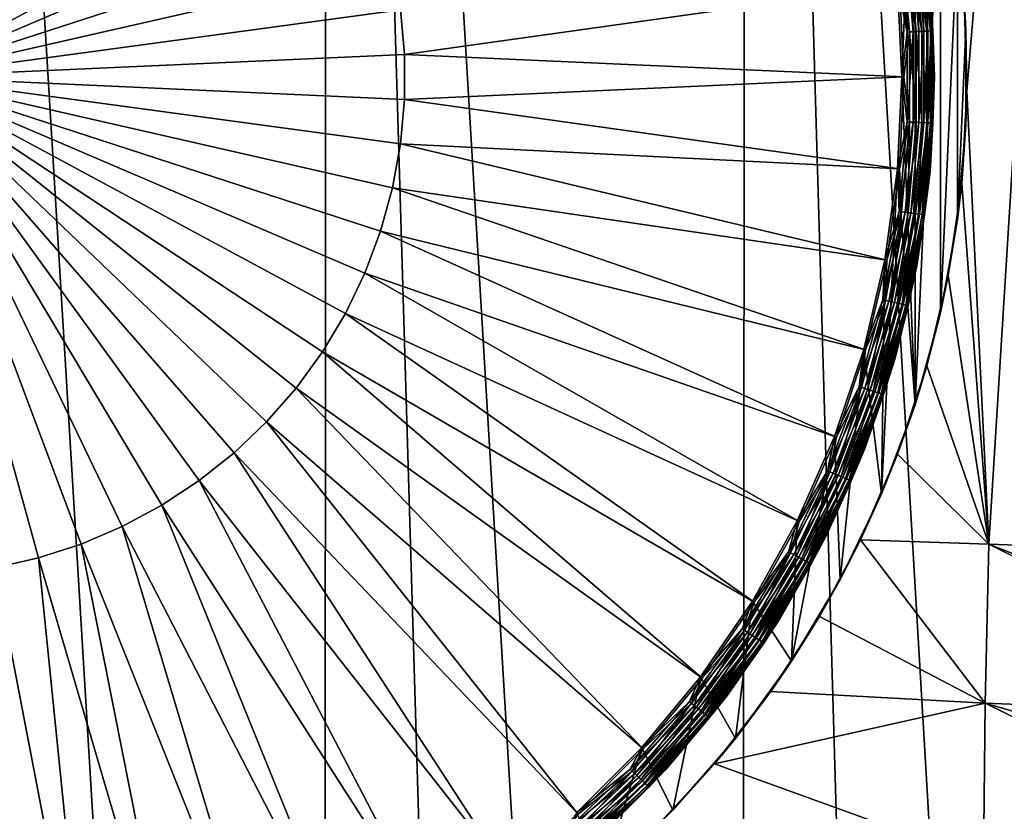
# Model space of a CAD drawing. Header units: metres. Extents: x -105 to 105, y -72 to 59.
# Tile 195 of 256: x 0.35 to 3.36, y -58.1 to -55.67. Entities that reach past the tile are written whole.
import ezdxf

# ---------------------------------------------------------------- set-up
doc = ezdxf.new("R2010")
doc.units = ezdxf.units.M
doc.layers.add('solid_509431_AD150_SW0001', color=7, linetype='CONTINUOUS')

msp = doc.modelspace()

# ---------------------------------------------------------------- linework, layer by layer
at = {"layer": 'solid_509431_AD150_SW0001'}
for points in [[(-0.000685, -69.797455, 16.56283), (0.639199, -69.797241, 16.553877), (0, -48.652618, 16.747358)], [(1.278584, -69.7966, 16.526979), (1.289472, -48.652618, 16.71118), (0, -48.652618, 16.747358)], [(0.639199, -69.797241, 16.553877), (1.278584, -69.7966, 16.526979), (0, -48.652618, 16.747358)], [(1.278584, -69.7966, 16.526979), (1.916963, -69.79554, 16.482164), (1.289472, -48.652618, 16.71118)], [(2.553832, -69.794052, 16.419462), (2.574887, -48.652618, 16.602757), (1.289472, -48.652618, 16.71118)], [(1.916963, -69.79554, 16.482164), (2.553832, -69.794052, 16.419462), (1.289472, -48.652618, 16.71118)], [(2.553832, -69.794052, 16.419462), (3.188689, -69.792152, 16.338926), (2.574887, -48.652618, 16.602757)], [(3.821037, -69.789841, 16.24062), (3.852201, -48.652618, 16.42243), (2.574887, -48.652618, 16.602757)], [(3.188689, -69.792152, 16.338926), (3.821037, -69.789841, 16.24062), (2.574887, -48.652618, 16.602757)], [(3.249722, -55.892483, -28.952772), (3.240964, -55.607822, -28.956532), (3.852201, -48.652618, -28.92243)], [(3.316355, -57.281181, -28.930885), (3.249722, -55.892483, -28.952772), (3.852201, -48.652618, -28.92243)], [(3.662088, -57.293884, -28.877523), (3.316355, -57.281181, -28.930885), (3.852201, -48.652618, -28.92243)], [(0.406718, -54.376293, -29.161013), (0, -55.849998, -29.184549), (0.272978, -54.345768, -29.161013)], [(0.537182, -54.418682, -29.161013), (0, -55.849998, -29.184549), (0.406718, -54.376293, -29.161013)], [(0.663322, -54.472599, -29.161013), (0, -55.849998, -29.184549), (0.537182, -54.418682, -29.161013)], [(0.784121, -54.537601, -29.161013), (0, -55.849998, -29.184549), (0.663322, -54.472599, -29.161013)], [(0.898607, -54.613174, -29.161013), (0, -55.849998, -29.184549), (0.784121, -54.537601, -29.161013)], [(1.005858, -54.698704, -29.161013), (0, -55.849998, -29.184549), (0.898607, -54.613174, -29.161013)], [(1.10501, -54.793503, -29.161013), (0, -55.849998, -29.184549), (1.005858, -54.698704, -29.161013)], [(1.195265, -54.896809, -29.161013), (0, -55.849998, -29.184549), (1.10501, -54.793503, -29.161013)], [(3.05, -55.849998, -28.484549), (3.036988, -55.568581, -28.484549), (3.09094, -54.845711, -28.484549)], [(3.05, -55.849998, -28.484549), (3.09094, -54.845711, -28.484549), (3.09094, -56.85429, -28.484549)], [(3.09094, -54.845711, -28.484549), (3.168516, -55.126812, -28.484549), (3.09094, -56.85429, -28.484549)], [(1.275897, -55.00779, -29.161013), (0, -55.849998, -29.184549), (1.195265, -54.896809, -29.161013)], [(1.346256, -55.125549, -29.161013), (0, -55.849998, -29.184549), (1.275897, -55.00779, -29.161013)], [(1.405775, -55.249142, -29.161013), (0, -55.849998, -29.184549), (1.346256, -55.125549, -29.161013)], [(3.168516, -55.126812, -28.484549), (3.168516, -56.573185, -28.484549), (3.09094, -56.85429, -28.484549)], [(3.168516, -55.126812, -28.484549), (3.220586, -55.413738, -28.484549), (3.168516, -56.573185, -28.484549)], [(1.453977, -55.377575, -29.161013), (0, -55.849998, -29.184549), (1.405775, -55.249142, -29.161013)], [(1.490471, -55.509811, -29.161013), (0, -55.849998, -29.184549), (1.453977, -55.377575, -29.161013)], [(3.220586, -55.413738, -28.484549), (3.220586, -56.286263, -28.484549), (3.168516, -56.573185, -28.484549)], [(3.220586, -55.413738, -28.484549), (3.240964, -55.607822, -28.956532), (3.246728, -55.704231, -28.484549)], [(3.220586, -55.413738, -28.484549), (3.246728, -55.704231, -28.484549), (3.220586, -56.286263, -28.484549)], [(3.066418, -55.712288, -28.486469), (3.041729, -55.437969, -28.486469), (3.036988, -55.568581, -28.484549)], [(3.060337, -55.435448, -28.492168), (3.041729, -55.437969, -28.486469), (3.066418, -55.712288, -28.486469)], [(3.074162, -55.711941, -29.086826), (3.043117, -55.568012, -29.090424), (3.049411, -55.436928, -29.086826)], [(3.049411, -55.436928, -29.086826), (3.069201, -55.43425, -29.078756), (3.094113, -55.711044, -29.078756)], [(3.074162, -55.711941, -29.086826), (3.049411, -55.436928, -29.086826), (3.094113, -55.711044, -29.078756)], [(3.077483, -55.433128, -28.501423), (3.060337, -55.435448, -28.492168), (3.085177, -55.711445, -28.492168)], [(3.085177, -55.711445, -28.492168), (3.060337, -55.435448, -28.492168), (3.066418, -55.712288, -28.486469)], [(3.069201, -55.43425, -29.078756), (3.08682, -55.431862, -29.066597), (3.111875, -55.710247, -29.066597)], [(3.094113, -55.711044, -29.078756), (3.069201, -55.43425, -29.078756), (3.111875, -55.710247, -29.066597)], [(3.092509, -55.431091, -28.51388), (3.077483, -55.433128, -28.501423), (3.102463, -55.710667, -28.501423)], [(3.102463, -55.710667, -28.501423), (3.077483, -55.433128, -28.501423), (3.085177, -55.711445, -28.492168)], [(3.08682, -55.431862, -29.066597), (3.10145, -55.429878, -29.050913), (3.126624, -55.709583, -29.050913)], [(3.111875, -55.710247, -29.066597), (3.08682, -55.431862, -29.066597), (3.126624, -55.709583, -29.050913)], [(3.104835, -55.42942, -28.529057), (3.092509, -55.431091, -28.51388), (3.11761, -55.709988, -28.51388)], [(3.11761, -55.709988, -28.51388), (3.092509, -55.431091, -28.51388), (3.102463, -55.710667, -28.501423)], [(3.10145, -55.429878, -29.050913), (3.112412, -55.428394, -29.032429), (3.137675, -55.709087, -29.032429)], [(3.126624, -55.709583, -29.050913), (3.10145, -55.429878, -29.050913), (3.137675, -55.709087, -29.032429)], [(3.113986, -55.428181, -28.546371), (3.104835, -55.42942, -28.529057), (3.130036, -55.709431, -28.529057)], [(3.130036, -55.709431, -28.529057), (3.104835, -55.42942, -28.529057), (3.11761, -55.709988, -28.51388)], [(3.112412, -55.428394, -29.032429), (3.119197, -55.427475, -29.012007), (3.144515, -55.708778, -29.012007)], [(3.137675, -55.709087, -29.032429), (3.112412, -55.428394, -29.032429), (3.144515, -55.708778, -29.012007)], [(3.11961, -55.427422, -28.565155), (3.113986, -55.428181, -28.546371), (3.139261, -55.709015, -28.546371)], [(3.139261, -55.709015, -28.546371), (3.113986, -55.428181, -28.546371), (3.130036, -55.709431, -28.529057)], [(3.144515, -55.708778, -29.012007), (3.119197, -55.427475, -29.012007), (3.136563, -55.559353, -28.990614)], [(3.144932, -55.708759, -28.565155), (3.136563, -55.559353, -28.584549), (3.11961, -55.427422, -28.565155)], [(3.144932, -55.708759, -28.565155), (3.11961, -55.427422, -28.565155), (3.139261, -55.709015, -28.546371)], [(1.514965, -55.644783, -29.161013), (0, -55.849998, -29.184549), (1.490471, -55.509811, -29.161013)], [(3.136563, -55.559353, -28.990614), (3.136563, -55.559353, -28.584549), (3.15, -55.849998, -28.584549)], [(3.144932, -55.708759, -28.565155), (3.15, -55.849998, -28.584549), (3.136563, -55.559353, -28.584549)], [(3.15, -55.849998, -28.990614), (3.136563, -55.559353, -28.990614), (3.15, -55.849998, -28.584549)], [(3.144515, -55.708778, -29.012007), (3.136563, -55.559353, -28.990614), (3.15, -55.849998, -28.990614)], [(1.527262, -55.78141, -29.161013), (1.514965, -55.644783, -29.161013), (3.043117, -55.568012, -29.090424)], [(1.527262, -55.78141, -29.161013), (3.043117, -55.568012, -29.090424), (3.056154, -55.849998, -29.090424)], [(3.066418, -55.712288, -28.486469), (3.036988, -55.568581, -28.484549), (3.05, -55.849998, -28.484549)], [(3.074162, -55.711941, -29.086826), (3.056154, -55.849998, -29.090424), (3.043117, -55.568012, -29.090424)], [(3.246728, -55.704231, -28.484549), (3.240964, -55.607822, -28.956532), (3.249722, -55.892483, -28.952772)], [(1.527262, -55.78141, -29.161013), (0, -55.849998, -29.184549), (1.514965, -55.644783, -29.161013)], [(3.066418, -55.987713, -28.486469), (3.066418, -55.712288, -28.486469), (3.05, -55.849998, -28.484549)], [(3.074162, -55.98806, -29.086826), (3.056154, -55.849998, -29.090424), (3.074162, -55.711941, -29.086826)], [(3.085177, -55.711445, -28.492168), (3.066418, -55.712288, -28.486469), (3.066418, -55.987713, -28.486469)], [(3.085177, -55.988556, -28.492168), (3.085177, -55.711445, -28.492168), (3.066418, -55.987713, -28.486469)], [(3.074162, -55.711941, -29.086826), (3.094113, -55.711044, -29.078756), (3.094113, -55.988956, -29.078756)], [(3.074162, -55.98806, -29.086826), (3.074162, -55.711941, -29.086826), (3.094113, -55.988956, -29.078756)], [(3.102463, -55.710667, -28.501423), (3.085177, -55.711445, -28.492168), (3.085177, -55.988556, -28.492168)], [(3.102463, -55.98933, -28.501423), (3.102463, -55.710667, -28.501423), (3.085177, -55.988556, -28.492168)], [(3.094113, -55.711044, -29.078756), (3.111875, -55.710247, -29.066597), (3.111875, -55.989754, -29.066597)], [(3.094113, -55.988956, -29.078756), (3.094113, -55.711044, -29.078756), (3.111875, -55.989754, -29.066597)], [(3.11761, -55.709988, -28.51388), (3.102463, -55.710667, -28.501423), (3.102463, -55.98933, -28.501423)], [(3.11761, -55.990013, -28.51388), (3.11761, -55.709988, -28.51388), (3.102463, -55.98933, -28.501423)], [(3.111875, -55.710247, -29.066597), (3.126624, -55.709583, -29.050913), (3.126624, -55.990417, -29.050913)], [(3.111875, -55.989754, -29.066597), (3.111875, -55.710247, -29.066597), (3.126624, -55.990417, -29.050913)], [(3.130036, -55.709431, -28.529057), (3.11761, -55.709988, -28.51388), (3.11761, -55.990013, -28.51388)], [(3.130036, -55.99057, -28.529057), (3.130036, -55.709431, -28.529057), (3.11761, -55.990013, -28.51388)], [(3.126624, -55.709583, -29.050913), (3.137675, -55.709087, -29.032429), (3.137675, -55.990913, -29.032429)], [(3.126624, -55.990417, -29.050913), (3.126624, -55.709583, -29.050913), (3.137675, -55.990913, -29.032429)], [(3.139261, -55.709015, -28.546371), (3.130036, -55.709431, -28.529057), (3.130036, -55.99057, -28.529057)], [(3.139261, -55.990986, -28.546371), (3.139261, -55.709015, -28.546371), (3.130036, -55.99057, -28.529057)], [(3.137675, -55.709087, -29.032429), (3.144515, -55.708778, -29.012007), (3.144515, -55.991219, -29.012007)], [(3.137675, -55.990913, -29.032429), (3.137675, -55.709087, -29.032429), (3.144515, -55.991219, -29.012007)], [(3.144932, -55.708759, -28.565155), (3.139261, -55.709015, -28.546371), (3.139261, -55.990986, -28.546371)], [(3.144932, -55.991238, -28.565155), (3.144932, -55.708759, -28.565155), (3.139261, -55.990986, -28.546371)], [(3.144515, -55.991219, -29.012007), (3.144515, -55.708778, -29.012007), (3.15, -55.849998, -28.990614)], [(3.144932, -55.991238, -28.565155), (3.15, -55.849998, -28.584549), (3.144932, -55.708759, -28.565155)], [(3.246728, -55.704231, -28.484549), (3.246728, -55.99577, -28.484549), (3.220586, -56.286263, -28.484549)], [(3.246728, -55.704231, -28.484549), (3.249722, -55.892483, -28.952772), (3.246728, -55.99577, -28.484549)], [(1.527262, -55.918591, -29.161013), (0, -55.849998, -29.184549), (1.527262, -55.78141, -29.161013)], [(1.527262, -55.918591, -29.161013), (1.527262, -55.78141, -29.161013), (3.056154, -55.849998, -29.090424)], [(1.514965, -56.055218, -29.161013), (0, -55.849998, -29.184549), (1.527262, -55.918591, -29.161013)], [(1.490471, -56.190189, -29.161013), (0, -55.849998, -29.184549), (1.514965, -56.055218, -29.161013)], [(1.453977, -56.322426, -29.161013), (0, -55.849998, -29.184549), (1.490471, -56.190189, -29.161013)], [(1.405775, -56.450859, -29.161013), (0, -55.849998, -29.184549), (1.453977, -56.322426, -29.161013)], [(1.346256, -56.574451, -29.161013), (0, -55.849998, -29.184549), (1.405775, -56.450859, -29.161013)], [(1.275897, -56.692211, -29.161013), (0, -55.849998, -29.184549), (1.346256, -56.574451, -29.161013)], [(1.195265, -56.803192, -29.161013), (0, -55.849998, -29.184549), (1.275897, -56.692211, -29.161013)], [(1.10501, -56.906498, -29.161013), (0, -55.849998, -29.184549), (1.195265, -56.803192, -29.161013)], [(1.005858, -57.001297, -29.161013), (0, -55.849998, -29.184549), (1.10501, -56.906498, -29.161013)], [(0.898607, -57.086826, -29.161013), (0, -55.849998, -29.184549), (1.005858, -57.001297, -29.161013)], [(0.784121, -57.162399, -29.161013), (0, -55.849998, -29.184549), (0.898607, -57.086826, -29.161013)], [(0.663322, -57.227402, -29.161013), (0, -55.849998, -29.184549), (0.784121, -57.162399, -29.161013)], [(0.537182, -57.281319, -29.161013), (0, -55.849998, -29.184549), (0.663322, -57.227402, -29.161013)], [(0.406718, -57.323708, -29.161013), (0, -55.849998, -29.184549), (0.537182, -57.281319, -29.161013)], [(0.272978, -57.354233, -29.161013), (0, -55.849998, -29.184549), (0.406718, -57.323708, -29.161013)], [(1.527262, -55.918591, -29.161013), (3.056154, -55.849998, -29.090424), (3.043117, -56.131985, -29.090424)], [(3.036988, -56.13142, -28.484549), (3.05, -55.849998, -28.484549), (3.09094, -56.85429, -28.484549)], [(3.066418, -55.987713, -28.486469), (3.05, -55.849998, -28.484549), (3.036988, -56.13142, -28.484549)], [(3.074162, -55.98806, -29.086826), (3.043117, -56.131985, -29.090424), (3.056154, -55.849998, -29.090424)], [(3.15, -55.849998, -28.990614), (3.15, -55.849998, -28.584549), (3.136563, -56.140644, -28.584549)], [(3.144932, -55.991238, -28.565155), (3.136563, -56.140644, -28.584549), (3.15, -55.849998, -28.584549)], [(3.136563, -56.140644, -28.990614), (3.15, -55.849998, -28.990614), (3.136563, -56.140644, -28.584549)], [(3.144515, -55.991219, -29.012007), (3.15, -55.849998, -28.990614), (3.136563, -56.140644, -28.990614)], [(3.316355, -57.281181, -28.930885), (3.233564, -56.176441, -28.952576), (3.249722, -55.892483, -28.952772)], [(3.246728, -55.99577, -28.484549), (3.249722, -55.892483, -28.952772), (3.233564, -56.176441, -28.952576)], [(1.514965, -56.055218, -29.161013), (1.527262, -55.918591, -29.161013), (3.043117, -56.131985, -29.090424)], [(3.041729, -56.262032, -28.486469), (3.066418, -55.987713, -28.486469), (3.036988, -56.13142, -28.484549)], [(3.085177, -55.988556, -28.492168), (3.066418, -55.987713, -28.486469), (3.041729, -56.262032, -28.486469)], [(3.060337, -56.264549, -28.492168), (3.085177, -55.988556, -28.492168), (3.041729, -56.262032, -28.486469)], [(3.049411, -56.263069, -29.086826), (3.043117, -56.131985, -29.090424), (3.074162, -55.98806, -29.086826)], [(3.049411, -56.263069, -29.086826), (3.074162, -55.98806, -29.086826), (3.069201, -56.265751, -29.078756)], [(3.102463, -55.98933, -28.501423), (3.085177, -55.988556, -28.492168), (3.060337, -56.264549, -28.492168)], [(3.074162, -55.98806, -29.086826), (3.094113, -55.988956, -29.078756), (3.069201, -56.265751, -29.078756)], [(3.069201, -56.265751, -29.078756), (3.094113, -55.988956, -29.078756), (3.08682, -56.268139, -29.066597)], [(3.094113, -55.988956, -29.078756), (3.111875, -55.989754, -29.066597), (3.08682, -56.268139, -29.066597)], [(3.077483, -56.266872, -28.501423), (3.102463, -55.98933, -28.501423), (3.060337, -56.264549, -28.492168)], [(3.11761, -55.990013, -28.51388), (3.102463, -55.98933, -28.501423), (3.077483, -56.266872, -28.501423)], [(3.092509, -56.268909, -28.51388), (3.11761, -55.990013, -28.51388), (3.077483, -56.266872, -28.501423)], [(3.08682, -56.268139, -29.066597), (3.111875, -55.989754, -29.066597), (3.10145, -56.270119, -29.050913)], [(3.130036, -55.99057, -28.529057), (3.11761, -55.990013, -28.51388), (3.092509, -56.268909, -28.51388)], [(3.104835, -56.27058, -28.529057), (3.130036, -55.99057, -28.529057), (3.092509, -56.268909, -28.51388)], [(3.111875, -55.989754, -29.066597), (3.126624, -55.990417, -29.050913), (3.10145, -56.270119, -29.050913)], [(3.10145, -56.270119, -29.050913), (3.126624, -55.990417, -29.050913), (3.112412, -56.271606, -29.032429)], [(3.139261, -55.990986, -28.546371), (3.130036, -55.99057, -28.529057), (3.104835, -56.27058, -28.529057)], [(3.113986, -56.271816, -28.546371), (3.139261, -55.990986, -28.546371), (3.104835, -56.27058, -28.529057)], [(3.126624, -55.990417, -29.050913), (3.137675, -55.990913, -29.032429), (3.112412, -56.271606, -29.032429)], [(3.112412, -56.271606, -29.032429), (3.137675, -55.990913, -29.032429), (3.119197, -56.272526, -29.012007)], [(3.144932, -55.991238, -28.565155), (3.139261, -55.990986, -28.546371), (3.113986, -56.271816, -28.546371)], [(3.11961, -56.272579, -28.565155), (3.144932, -55.991238, -28.565155), (3.113986, -56.271816, -28.546371)], [(3.137675, -55.990913, -29.032429), (3.144515, -55.991219, -29.012007), (3.119197, -56.272526, -29.012007)], [(3.119197, -56.272526, -29.012007), (3.144515, -55.991219, -29.012007), (3.136563, -56.140644, -28.990614)], [(3.11961, -56.272579, -28.565155), (3.136563, -56.140644, -28.584549), (3.144932, -55.991238, -28.565155)], [(3.246728, -55.99577, -28.484549), (3.233564, -56.176441, -28.952576), (3.220586, -56.286263, -28.484549)], [(1.490471, -56.190189, -29.161013), (1.514965, -56.055218, -29.161013), (3.004117, -56.411568, -29.090424)], [(1.514965, -56.055218, -29.161013), (3.043117, -56.131985, -29.090424), (3.004117, -56.411568, -29.090424)], [(3.036988, -56.13142, -28.484549), (3.09094, -56.85429, -28.484549), (2.988461, -57.127342, -28.484549)], [(2.998069, -56.410431, -28.484549), (3.036988, -56.13142, -28.484549), (2.988461, -57.127342, -28.484549)], [(3.041729, -56.262032, -28.486469), (3.036988, -56.13142, -28.484549), (2.998069, -56.410431, -28.484549)], [(3.049411, -56.263069, -29.086826), (3.004117, -56.411568, -29.090424), (3.043117, -56.131985, -29.090424)], [(3.136563, -56.140644, -28.990614), (3.136563, -56.140644, -28.584549), (3.096365, -56.42881, -28.584549)], [(3.11961, -56.272579, -28.565155), (3.096365, -56.42881, -28.584549), (3.136563, -56.140644, -28.584549)], [(3.096365, -56.42881, -28.990614), (3.136563, -56.140644, -28.990614), (3.096365, -56.42881, -28.584549)], [(3.119197, -56.272526, -29.012007), (3.136563, -56.140644, -28.990614), (3.096365, -56.42881, -28.990614)], [(1.453977, -56.322426, -29.161013), (1.490471, -56.190189, -29.161013), (2.939487, -56.686356, -29.090424)], [(1.490471, -56.190189, -29.161013), (3.004117, -56.411568, -29.090424), (2.939487, -56.686356, -29.090424)], [(3.316355, -57.281181, -28.930885), (3.192563, -56.458313, -28.955893), (3.233564, -56.176441, -28.952576)], [(3.220586, -56.286263, -28.484549), (3.233564, -56.176441, -28.952576), (3.192563, -56.458313, -28.955893)], [(2.99255, -56.533031, -28.486469), (3.041729, -56.262032, -28.486469), (2.998069, -56.410431, -28.484549)], [(3.060337, -56.264549, -28.492168), (3.041729, -56.262032, -28.486469), (2.99255, -56.533031, -28.486469)], [(3.010857, -56.537209, -28.492168), (3.060337, -56.264549, -28.492168), (2.99255, -56.533031, -28.486469)], [(3.000107, -56.534756, -29.086826), (3.004117, -56.411568, -29.090424), (3.049411, -56.263069, -29.086826)], [(3.000107, -56.534756, -29.086826), (3.049411, -56.263069, -29.086826), (3.019578, -56.5392, -29.078756)], [(3.077483, -56.266872, -28.501423), (3.060337, -56.264549, -28.492168), (3.010857, -56.537209, -28.492168)], [(3.027726, -56.541058, -28.501423), (3.077483, -56.266872, -28.501423), (3.010857, -56.537209, -28.492168)], [(3.049411, -56.263069, -29.086826), (3.069201, -56.265751, -29.078756), (3.019578, -56.5392, -29.078756)], [(3.019578, -56.5392, -29.078756), (3.069201, -56.265751, -29.078756), (3.036912, -56.543156, -29.066597)], [(3.092509, -56.268909, -28.51388), (3.077483, -56.266872, -28.501423), (3.027726, -56.541058, -28.501423)], [(3.042509, -56.544434, -28.51388), (3.092509, -56.268909, -28.51388), (3.027726, -56.541058, -28.501423)], [(3.069201, -56.265751, -29.078756), (3.08682, -56.268139, -29.066597), (3.036912, -56.543156, -29.066597)], [(3.036912, -56.543156, -29.066597), (3.08682, -56.268139, -29.066597), (3.051305, -56.54644, -29.050913)], [(3.104835, -56.27058, -28.529057), (3.092509, -56.268909, -28.51388), (3.042509, -56.544434, -28.51388)], [(3.054635, -56.547199, -28.529057), (3.104835, -56.27058, -28.529057), (3.042509, -56.544434, -28.51388)], [(3.08682, -56.268139, -29.066597), (3.10145, -56.270119, -29.050913), (3.051305, -56.54644, -29.050913)], [(3.051305, -56.54644, -29.050913), (3.10145, -56.270119, -29.050913), (3.06209, -56.548901, -29.032429)], [(3.113986, -56.271816, -28.546371), (3.104835, -56.27058, -28.529057), (3.054635, -56.547199, -28.529057)], [(3.063638, -56.549255, -28.546371), (3.113986, -56.271816, -28.546371), (3.054635, -56.547199, -28.529057)], [(3.10145, -56.270119, -29.050913), (3.112412, -56.271606, -29.032429), (3.06209, -56.548901, -29.032429)], [(3.06209, -56.548901, -29.032429), (3.112412, -56.271606, -29.032429), (3.068766, -56.550426, -29.012007)], [(3.11961, -56.272579, -28.565155), (3.113986, -56.271816, -28.546371), (3.063638, -56.549255, -28.546371)], [(3.069172, -56.550518, -28.565155), (3.11961, -56.272579, -28.565155), (3.063638, -56.549255, -28.546371)], [(3.112412, -56.271606, -29.032429), (3.119197, -56.272526, -29.012007), (3.068766, -56.550426, -29.012007)], [(3.068766, -56.550426, -29.012007), (3.119197, -56.272526, -29.012007), (3.096365, -56.42881, -28.990614)], [(3.069172, -56.550518, -28.565155), (3.096365, -56.42881, -28.584549), (3.11961, -56.272579, -28.565155)], [(3.220586, -56.286263, -28.484549), (3.192563, -56.458313, -28.955893), (3.168516, -56.573185, -28.484549)], [(1.405775, -56.450859, -29.161013), (1.453977, -56.322426, -29.161013), (2.849779, -56.95401, -29.090424)], [(1.453977, -56.322426, -29.161013), (2.939487, -56.686356, -29.090424), (2.849779, -56.95401, -29.090424)], [(2.933566, -56.684677, -28.484549), (2.998069, -56.410431, -28.484549), (2.988461, -57.127342, -28.484549)], [(2.99255, -56.533031, -28.486469), (2.998069, -56.410431, -28.484549), (2.933566, -56.684677, -28.484549)], [(3.000107, -56.534756, -29.086826), (2.939487, -56.686356, -29.090424), (3.004117, -56.411568, -29.090424)], [(3.096365, -56.42881, -28.990614), (3.096365, -56.42881, -28.584549), (3.029751, -56.71204, -28.584549)], [(3.069172, -56.550518, -28.565155), (3.029751, -56.71204, -28.584549), (3.096365, -56.42881, -28.584549)], [(3.029751, -56.71204, -28.990614), (3.096365, -56.42881, -28.990614), (3.029751, -56.71204, -28.584549)], [(3.068766, -56.550426, -29.012007), (3.096365, -56.42881, -28.990614), (3.029751, -56.71204, -28.990614)], [(1.346256, -56.574451, -29.161013), (1.405775, -56.450859, -29.161013), (2.735757, -57.212246, -29.090424)], [(1.405775, -56.450859, -29.161013), (2.849779, -56.95401, -29.090424), (2.735757, -57.212246, -29.090424)], [(3.316355, -57.281181, -28.930885), (3.127091, -56.735325, -28.962563), (3.192563, -56.458313, -28.955893)], [(3.168516, -56.573185, -28.484549), (3.192563, -56.458313, -28.955893), (3.127091, -56.735325, -28.962563)], [(2.919276, -56.798531, -28.486469), (2.99255, -56.533031, -28.486469), (2.933566, -56.684677, -28.484549)], [(3.010857, -56.537209, -28.492168), (2.99255, -56.533031, -28.486469), (2.919276, -56.798531, -28.486469)], [(2.937135, -56.804333, -28.492168), (3.010857, -56.537209, -28.492168), (2.919276, -56.798531, -28.486469)], [(2.926649, -56.800926, -29.086826), (2.939487, -56.686356, -29.090424), (3.000107, -56.534756, -29.086826)], [(2.926649, -56.800926, -29.086826), (3.000107, -56.534756, -29.086826), (2.945643, -56.807098, -29.078756)], [(3.027726, -56.541058, -28.501423), (3.010857, -56.537209, -28.492168), (2.937135, -56.804333, -28.492168)], [(2.953591, -56.809681, -28.501423), (3.027726, -56.541058, -28.501423), (2.937135, -56.804333, -28.492168)], [(3.000107, -56.534756, -29.086826), (3.019578, -56.5392, -29.078756), (2.945643, -56.807098, -29.078756)], [(2.945643, -56.807098, -29.078756), (3.019578, -56.5392, -29.078756), (2.962552, -56.812592, -29.066597)], [(3.042509, -56.544434, -28.51388), (3.027726, -56.541058, -28.501423), (2.953591, -56.809681, -28.501423)], [(2.968012, -56.814365, -28.51388), (3.042509, -56.544434, -28.51388), (2.953591, -56.809681, -28.501423)], [(3.019578, -56.5392, -29.078756), (3.036912, -56.543156, -29.066597), (2.962552, -56.812592, -29.066597)], [(2.962552, -56.812592, -29.066597), (3.036912, -56.543156, -29.066597), (2.976593, -56.817154, -29.050913)], [(3.054635, -56.547199, -28.529057), (3.042509, -56.544434, -28.51388), (2.968012, -56.814365, -28.51388)], [(2.979841, -56.818211, -28.529057), (3.054635, -56.547199, -28.529057), (2.968012, -56.814365, -28.51388)], [(3.036912, -56.543156, -29.066597), (3.051305, -56.54644, -29.050913), (2.976593, -56.817154, -29.050913)], [(2.976593, -56.817154, -29.050913), (3.051305, -56.54644, -29.050913), (2.987114, -56.820572, -29.032429)], [(3.063638, -56.549255, -28.546371), (3.054635, -56.547199, -28.529057), (2.979841, -56.818211, -28.529057)], [(2.988624, -56.821064, -28.546371), (3.063638, -56.549255, -28.546371), (2.979841, -56.818211, -28.529057)], [(3.051305, -56.54644, -29.050913), (3.06209, -56.548901, -29.032429), (2.987114, -56.820572, -29.032429)], [(2.987114, -56.820572, -29.032429), (3.06209, -56.548901, -29.032429), (2.993626, -56.822689, -29.012007)], [(3.069172, -56.550518, -28.565155), (3.063638, -56.549255, -28.546371), (2.988624, -56.821064, -28.546371)], [(2.994022, -56.822815, -28.565155), (3.069172, -56.550518, -28.565155), (2.988624, -56.821064, -28.546371)], [(3.06209, -56.548901, -29.032429), (3.068766, -56.550426, -29.012007), (2.993626, -56.822689, -29.012007)], [(2.993626, -56.822689, -29.012007), (3.068766, -56.550426, -29.012007), (3.029751, -56.71204, -28.990614)], [(2.994022, -56.822815, -28.565155), (3.029751, -56.71204, -28.584549), (3.069172, -56.550518, -28.565155)], [(1.275897, -56.692211, -29.161013), (1.346256, -56.574451, -29.161013), (2.598394, -57.458858, -29.090424)], [(1.346256, -56.574451, -29.161013), (2.735757, -57.212246, -29.090424), (2.598394, -57.458858, -29.090424)], [(3.168516, -56.573185, -28.484549), (3.127091, -56.735325, -28.962563), (3.09094, -56.85429, -28.484549)], [(1.195265, -56.803192, -29.161013), (1.275897, -56.692211, -29.161013), (2.438864, -57.691746, -29.090424)], [(1.275897, -56.692211, -29.161013), (2.598394, -57.458858, -29.090424), (2.438864, -57.691746, -29.090424)], [(2.844043, -56.951778, -28.484549), (2.933566, -56.684677, -28.484549), (2.86193, -57.390083, -28.484549)], [(2.919276, -56.798531, -28.486469), (2.933566, -56.684677, -28.484549), (2.844043, -56.951778, -28.484549)], [(2.926649, -56.800926, -29.086826), (2.849779, -56.95401, -29.090424), (2.939487, -56.686356, -29.090424)], [(2.933566, -56.684677, -28.484549), (2.988461, -57.127342, -28.484549), (2.86193, -57.390083, -28.484549)], [(3.029751, -56.71204, -28.990614), (3.029751, -56.71204, -28.584549), (2.937288, -56.987911, -28.584549)], [(2.994022, -56.822815, -28.565155), (2.937288, -56.987911, -28.584549), (3.029751, -56.71204, -28.584549)], [(2.937288, -56.987911, -28.990614), (3.029751, -56.71204, -28.990614), (2.937288, -56.987911, -28.584549)], [(2.993626, -56.822689, -29.012007), (3.029751, -56.71204, -28.990614), (2.937288, -56.987911, -28.990614)], [(3.316355, -57.281181, -28.930885), (3.037411, -57.00613, -28.972345), (3.127091, -56.735325, -28.962563)], [(3.09094, -56.85429, -28.484549), (3.127091, -56.735325, -28.962563), (3.037411, -57.00613, -28.972345)], [(1.10501, -56.906498, -29.161013), (1.195265, -56.803192, -29.161013), (2.258525, -57.908916, -29.090424)], [(1.195265, -56.803192, -29.161013), (2.438864, -57.691746, -29.090424), (2.258525, -57.908916, -29.090424)], [(2.822499, -57.056393, -28.486469), (2.919276, -56.798531, -28.486469), (2.844043, -56.951778, -28.484549)], [(2.937135, -56.804333, -28.492168), (2.919276, -56.798531, -28.486469), (2.822499, -57.056393, -28.486469)], [(2.829627, -57.059441, -29.086826), (2.849779, -56.95401, -29.090424), (2.926649, -56.800926, -29.086826)], [(2.829627, -57.059441, -29.086826), (2.926649, -56.800926, -29.086826), (2.847991, -57.067291, -29.078756)], [(2.926649, -56.800926, -29.086826), (2.945643, -56.807098, -29.078756), (2.847991, -57.067291, -29.078756)], [(2.839765, -57.063774, -28.492168), (2.937135, -56.804333, -28.492168), (2.822499, -57.056393, -28.486469)], [(2.953591, -56.809681, -28.501423), (2.937135, -56.804333, -28.492168), (2.839765, -57.063774, -28.492168)], [(2.855676, -57.070576, -28.501423), (2.953591, -56.809681, -28.501423), (2.839765, -57.063774, -28.492168)], [(2.847991, -57.067291, -29.078756), (2.945643, -56.807098, -29.078756), (2.86434, -57.074276, -29.066597)], [(2.968012, -56.814365, -28.51388), (2.953591, -56.809681, -28.501423), (2.855676, -57.070576, -28.501423)], [(2.869618, -57.076534, -28.51388), (2.968012, -56.814365, -28.51388), (2.855676, -57.070576, -28.501423)], [(2.945643, -56.807098, -29.078756), (2.962552, -56.812592, -29.066597), (2.86434, -57.074276, -29.066597)], [(2.86434, -57.074276, -29.066597), (2.962552, -56.812592, -29.066597), (2.877915, -57.080078, -29.050913)], [(2.979841, -56.818211, -28.529057), (2.968012, -56.814365, -28.51388), (2.869618, -57.076534, -28.51388)], [(2.881056, -57.081421, -28.529057), (2.979841, -56.818211, -28.529057), (2.869618, -57.076534, -28.51388)], [(2.962552, -56.812592, -29.066597), (2.976593, -56.817154, -29.050913), (2.877915, -57.080078, -29.050913)], [(2.877915, -57.080078, -29.050913), (2.976593, -56.817154, -29.050913), (2.888087, -57.084427, -29.032429)], [(2.988624, -56.821064, -28.546371), (2.979841, -56.818211, -28.529057), (2.881056, -57.081421, -28.529057)], [(2.889548, -57.085052, -28.546371), (2.988624, -56.821064, -28.546371), (2.881056, -57.081421, -28.529057)], [(2.976593, -56.817154, -29.050913), (2.987114, -56.820572, -29.032429), (2.888087, -57.084427, -29.032429)], [(2.888087, -57.084427, -29.032429), (2.987114, -56.820572, -29.032429), (2.894384, -57.08712, -29.012007)], [(2.994022, -56.822815, -28.565155), (2.988624, -56.821064, -28.546371), (2.889548, -57.085052, -28.546371)], [(2.894767, -57.087284, -28.565155), (2.994022, -56.822815, -28.565155), (2.889548, -57.085052, -28.546371)], [(2.987114, -56.820572, -29.032429), (2.993626, -56.822689, -29.012007), (2.894384, -57.08712, -29.012007)], [(2.894384, -57.08712, -29.012007), (2.993626, -56.822689, -29.012007), (2.937288, -56.987911, -28.990614)], [(2.894767, -57.087284, -28.565155), (2.937288, -56.987911, -28.584549), (2.994022, -56.822815, -28.565155)], [(3.09094, -56.85429, -28.484549), (3.037411, -57.00613, -28.972345), (2.988461, -57.127342, -28.484549)], [(1.005858, -57.001297, -29.161013), (1.10501, -56.906498, -29.161013), (2.058918, -58.108524, -29.090424)], [(1.10501, -56.906498, -29.161013), (2.258525, -57.908916, -29.090424), (2.058918, -58.108524, -29.090424)], [(2.844043, -56.951778, -28.484549), (2.86193, -57.390083, -28.484549), (2.712365, -57.640411, -28.484549)], [(2.730244, -57.209507, -28.484549), (2.844043, -56.951778, -28.484549), (2.712365, -57.640411, -28.484549)], [(2.822499, -57.056393, -28.486469), (2.844043, -56.951778, -28.484549), (2.730244, -57.209507, -28.484549)], [(2.829627, -57.059441, -29.086826), (2.735757, -57.212246, -29.090424), (2.849779, -56.95401, -29.090424)], [(0.898607, -57.086826, -29.161013), (1.005858, -57.001297, -29.161013), (1.841744, -58.288864, -29.090424)], [(1.005858, -57.001297, -29.161013), (2.058918, -58.108524, -29.090424), (1.841744, -58.288864, -29.090424)], [(2.937288, -56.987911, -28.990614), (2.937288, -56.987911, -28.584549), (2.819764, -57.254074, -28.584549)], [(2.894767, -57.087284, -28.565155), (2.819764, -57.254074, -28.584549), (2.937288, -56.987911, -28.584549)], [(2.819764, -57.254074, -28.990614), (2.937288, -56.987911, -28.990614), (2.819764, -57.254074, -28.584549)], [(2.894384, -57.08712, -29.012007), (2.937288, -56.987911, -28.990614), (2.819764, -57.254074, -28.990614)], [(3.316355, -57.281181, -28.930885), (2.9242, -57.268291, -28.984884), (3.037411, -57.00613, -28.972345)], [(2.988461, -57.127342, -28.484549), (3.037411, -57.00613, -28.972345), (2.9242, -57.268291, -28.984884)], [(2.702996, -57.304543, -28.486469), (2.822499, -57.056393, -28.486469), (2.730244, -57.209507, -28.484549)], [(2.839765, -57.063774, -28.492168), (2.822499, -57.056393, -28.486469), (2.702996, -57.304543, -28.486469)], [(2.719531, -57.313442, -28.492168), (2.839765, -57.063774, -28.492168), (2.702996, -57.304543, -28.486469)], [(2.709822, -57.308216, -29.086826), (2.735757, -57.212246, -29.090424), (2.829627, -57.059441, -29.086826)], [(2.709822, -57.308216, -29.086826), (2.829627, -57.059441, -29.086826), (2.727409, -57.31768, -29.078756)], [(2.855676, -57.070576, -28.501423), (2.839765, -57.063774, -28.492168), (2.719531, -57.313442, -28.492168)], [(2.734768, -57.32164, -28.501423), (2.855676, -57.070576, -28.501423), (2.719531, -57.313442, -28.492168)], [(2.829627, -57.059441, -29.086826), (2.847991, -57.067291, -29.078756), (2.727409, -57.31768, -29.078756)], [(2.727409, -57.31768, -29.078756), (2.847991, -57.067291, -29.078756), (2.743065, -57.326107, -29.066597)], [(2.869618, -57.076534, -28.51388), (2.855676, -57.070576, -28.501423), (2.734768, -57.32164, -28.501423)], [(2.847991, -57.067291, -29.078756), (2.86434, -57.074276, -29.066597), (2.743065, -57.326107, -29.066597)], [(2.743065, -57.326107, -29.066597), (2.86434, -57.074276, -29.066597), (2.756066, -57.333103, -29.050913)], [(2.86434, -57.074276, -29.066597), (2.877915, -57.080078, -29.050913), (2.756066, -57.333103, -29.050913)], [(0.784121, -57.162399, -29.161013), (0.898607, -57.086826, -29.161013), (1.608858, -58.448395, -29.090424)], [(0.898607, -57.086826, -29.161013), (1.841744, -58.288864, -29.090424), (1.608858, -58.448395, -29.090424)], [(2.748121, -57.328827, -28.51388), (2.869618, -57.076534, -28.51388), (2.734768, -57.32164, -28.501423)], [(2.881056, -57.081421, -28.529057), (2.869618, -57.076534, -28.51388), (2.748121, -57.328827, -28.51388)], [(2.759074, -57.334721, -28.529057), (2.881056, -57.081421, -28.529057), (2.748121, -57.328827, -28.51388)], [(2.756066, -57.333103, -29.050913), (2.877915, -57.080078, -29.050913), (2.765807, -57.338345, -29.032429)], [(2.889548, -57.085052, -28.546371), (2.881056, -57.081421, -28.529057), (2.759074, -57.334721, -28.529057)], [(2.767206, -57.339096, -28.546371), (2.889548, -57.085052, -28.546371), (2.759074, -57.334721, -28.529057)], [(2.877915, -57.080078, -29.050913), (2.888087, -57.084427, -29.032429), (2.765807, -57.338345, -29.032429)], [(2.765807, -57.338345, -29.032429), (2.888087, -57.084427, -29.032429), (2.771837, -57.341591, -29.012007)], [(2.894767, -57.087284, -28.565155), (2.889548, -57.085052, -28.546371), (2.767206, -57.339096, -28.546371)], [(2.772204, -57.341785, -28.565155), (2.894767, -57.087284, -28.565155), (2.767206, -57.339096, -28.546371)], [(2.888087, -57.084427, -29.032429), (2.894384, -57.08712, -29.012007), (2.771837, -57.341591, -29.012007)], [(2.771837, -57.341591, -29.012007), (2.894384, -57.08712, -29.012007), (2.819764, -57.254074, -28.990614)], [(2.772204, -57.341785, -28.565155), (2.819764, -57.254074, -28.584549), (2.894767, -57.087284, -28.565155)], [(2.988461, -57.127342, -28.484549), (2.9242, -57.268291, -28.984884), (2.86193, -57.390083, -28.484549)], [(0.663322, -57.227402, -29.161013), (0.784121, -57.162399, -29.161013), (1.362245, -58.585758, -29.090424)], [(0.784121, -57.162399, -29.161013), (1.608858, -58.448395, -29.090424), (1.362245, -58.585758, -29.090424)], [(2.593168, -57.455608, -28.484549), (2.730244, -57.209507, -28.484549), (2.712365, -57.640411, -28.484549)], [(2.702996, -57.304543, -28.486469), (2.730244, -57.209507, -28.484549), (2.593168, -57.455608, -28.484549)], [(2.709822, -57.308216, -29.086826), (2.598394, -57.458858, -29.090424), (2.735757, -57.212246, -29.090424)], [(0.537182, -57.281319, -29.161013), (0.663322, -57.227402, -29.161013), (1.10401, -58.69978, -29.090424)], [(0.663322, -57.227402, -29.161013), (1.362245, -58.585758, -29.090424), (1.10401, -58.69978, -29.090424)], [(2.819764, -57.254074, -28.990614), (2.819764, -57.254074, -28.584549), (2.678184, -57.508263, -28.584549)], [(2.772204, -57.341785, -28.565155), (2.678184, -57.508263, -28.584549), (2.819764, -57.254074, -28.584549)], [(2.678184, -57.508263, -28.990614), (2.819764, -57.254074, -28.990614), (2.678184, -57.508263, -28.584549)], [(2.771837, -57.341591, -29.012007), (2.819764, -57.254074, -28.990614), (2.678184, -57.508263, -28.990614)], [(0.406718, -57.323708, -29.161013), (0.537182, -57.281319, -29.161013), (0.836356, -58.789486, -29.090424)], [(0.537182, -57.281319, -29.161013), (1.10401, -58.69978, -29.090424), (0.836356, -58.789486, -29.090424)], [(2.798177, -57.50309, -29.00309), (2.86193, -57.390083, -28.484549), (2.9242, -57.268291, -28.984884)], [(3.305524, -57.768368, -28.946653), (2.798177, -57.50309, -29.00309), (2.9242, -57.268291, -28.984884)], [(3.305524, -57.768368, -28.946653), (2.9242, -57.268291, -28.984884), (3.316355, -57.281181, -28.930885)], [(3.305524, -57.768368, -28.946653), (3.316355, -57.281181, -28.930885), (4.383108, -57.811226, -28.762945)], [(4.385542, -57.703312, -28.7561), (3.316355, -57.281181, -28.930885), (3.662088, -57.293884, -28.877523)], [(4.383108, -57.811226, -28.762945), (3.316355, -57.281181, -28.930885), (4.385542, -57.703312, -28.7561)], [(2.56173, -57.540985, -28.486469), (2.702996, -57.304543, -28.486469), (2.593168, -57.455608, -28.484549)], [(2.719531, -57.313442, -28.492168), (2.702996, -57.304543, -28.486469), (2.56173, -57.540985, -28.486469)], [(2.577401, -57.551327, -28.492168), (2.719531, -57.313442, -28.492168), (2.56173, -57.540985, -28.486469)], [(2.568199, -57.545254, -29.086826), (2.598394, -57.458858, -29.090424), (2.709822, -57.308216, -29.086826)], [(2.568199, -57.545254, -29.086826), (2.709822, -57.308216, -29.086826), (2.584867, -57.556255, -29.078756)], [(2.734768, -57.32164, -28.501423), (2.719531, -57.313442, -28.492168), (2.577401, -57.551327, -28.492168)], [(2.709822, -57.308216, -29.086826), (2.727409, -57.31768, -29.078756), (2.584867, -57.556255, -29.078756)], [(0.272978, -57.354233, -29.161013), (0.406718, -57.323708, -29.161013), (0.561567, -58.854118, -29.090424)], [(0.406718, -57.323708, -29.161013), (0.836356, -58.789486, -29.090424), (0.561567, -58.854118, -29.090424)], [(2.591842, -57.56086, -28.501423), (2.734768, -57.32164, -28.501423), (2.577401, -57.551327, -28.492168)], [(2.584867, -57.556255, -29.078756), (2.727409, -57.31768, -29.078756), (2.599705, -57.566051, -29.066597)], [(2.748121, -57.328827, -28.51388), (2.734768, -57.32164, -28.501423), (2.591842, -57.56086, -28.501423)], [(2.604496, -57.569214, -28.51388), (2.748121, -57.328827, -28.51388), (2.591842, -57.56086, -28.501423)], [(2.727409, -57.31768, -29.078756), (2.743065, -57.326107, -29.066597), (2.599705, -57.566051, -29.066597)], [(2.599705, -57.566051, -29.066597), (2.743065, -57.326107, -29.066597), (2.612027, -57.574184, -29.050913)], [(2.759074, -57.334721, -28.529057), (2.748121, -57.328827, -28.51388), (2.604496, -57.569214, -28.51388)], [(2.614877, -57.576065, -28.529057), (2.759074, -57.334721, -28.529057), (2.604496, -57.569214, -28.51388)], [(2.743065, -57.326107, -29.066597), (2.756066, -57.333103, -29.050913), (2.612027, -57.574184, -29.050913)], [(2.612027, -57.574184, -29.050913), (2.756066, -57.333103, -29.050913), (2.621259, -57.580276, -29.032429)], [(2.767206, -57.339096, -28.546371), (2.759074, -57.334721, -28.529057), (2.614877, -57.576065, -28.529057)], [(2.622584, -57.581154, -28.546371), (2.767206, -57.339096, -28.546371), (2.614877, -57.576065, -28.529057)], [(2.756066, -57.333103, -29.050913), (2.765807, -57.338345, -29.032429), (2.621259, -57.580276, -29.032429)], [(2.621259, -57.580276, -29.032429), (2.765807, -57.338345, -29.032429), (2.626974, -57.584049, -29.012007)], [(2.772204, -57.341785, -28.565155), (2.767206, -57.339096, -28.546371), (2.622584, -57.581154, -28.546371)], [(2.627321, -57.584278, -28.565155), (2.772204, -57.341785, -28.565155), (2.622584, -57.581154, -28.546371)], [(2.765807, -57.338345, -29.032429), (2.771837, -57.341591, -29.012007), (2.626974, -57.584049, -29.012007)], [(2.626974, -57.584049, -29.012007), (2.771837, -57.341591, -29.012007), (2.678184, -57.508263, -28.990614)], [(2.627321, -57.584278, -28.565155), (2.678184, -57.508263, -28.584549), (2.772204, -57.341785, -28.565155)], [(0.272978, -57.354233, -29.161013), (0.561567, -58.854118, -29.090424), (0.281986, -58.893116, -29.090424)], [(2.798177, -57.50309, -29.00309), (2.712365, -57.640411, -28.484549), (2.86193, -57.390083, -28.484549)], [(2.433946, -57.688042, -28.484549), (2.593168, -57.455608, -28.484549), (2.540924, -57.876377, -28.484549)], [(2.56173, -57.540985, -28.486469), (2.593168, -57.455608, -28.484549), (2.433946, -57.688042, -28.484549)], [(2.568199, -57.545254, -29.086826), (2.438864, -57.691746, -29.090424), (2.598394, -57.458858, -29.090424)], [(2.593168, -57.455608, -28.484549), (2.712365, -57.640411, -28.484549), (2.540924, -57.876377, -28.484549)], [(2.678184, -57.508263, -28.990614), (2.678184, -57.508263, -28.584549), (2.513754, -57.748299, -28.584549)], [(2.627321, -57.584278, -28.565155), (2.513754, -57.748299, -28.584549), (2.678184, -57.508263, -28.584549)], [(2.513754, -57.748299, -28.990614), (2.678184, -57.508263, -28.990614), (2.513754, -57.748299, -28.584549)], [(2.626974, -57.584049, -29.012007), (2.678184, -57.508263, -28.990614), (2.513754, -57.748299, -28.990614)], [(2.798177, -57.50309, -29.00309), (2.648732, -57.733273, -29.03187), (2.712365, -57.640411, -28.484549)], [(3.305524, -57.768368, -28.946653), (2.648732, -57.733273, -29.03187), (2.798177, -57.50309, -29.00309)], [(2.399839, -57.763809, -28.486469), (2.56173, -57.540985, -28.486469), (2.433946, -57.688042, -28.484549)], [(2.577401, -57.551327, -28.492168), (2.56173, -57.540985, -28.486469), (2.399839, -57.763809, -28.486469)], [(2.41452, -57.775517, -28.492168), (2.577401, -57.551327, -28.492168), (2.399839, -57.763809, -28.486469)], [(2.405899, -57.768642, -29.086826), (2.438864, -57.691746, -29.090424), (2.568199, -57.545254, -29.086826)], [(2.405899, -57.768642, -29.086826), (2.568199, -57.545254, -29.086826), (2.421514, -57.781094, -29.078756)], [(2.591842, -57.56086, -28.501423), (2.577401, -57.551327, -28.492168), (2.41452, -57.775517, -28.492168)], [(2.568199, -57.545254, -29.086826), (2.584867, -57.556255, -29.078756), (2.421514, -57.781094, -29.078756)], [(2.421514, -57.781094, -29.078756), (2.584867, -57.556255, -29.078756), (2.435414, -57.792179, -29.066597)], [(2.584867, -57.556255, -29.078756), (2.599705, -57.566051, -29.066597), (2.435414, -57.792179, -29.066597)], [(2.428048, -57.786304, -28.501423), (2.591842, -57.56086, -28.501423), (2.41452, -57.775517, -28.492168)], [(2.604496, -57.569214, -28.51388), (2.591842, -57.56086, -28.501423), (2.428048, -57.786304, -28.501423)], [(2.439902, -57.795757, -28.51388), (2.604496, -57.569214, -28.51388), (2.428048, -57.786304, -28.501423)], [(2.435414, -57.792179, -29.066597), (2.599705, -57.566051, -29.066597), (2.446957, -57.801384, -29.050913)], [(2.614877, -57.576065, -28.529057), (2.604496, -57.569214, -28.51388), (2.439902, -57.795757, -28.51388)], [(2.449627, -57.803513, -28.529057), (2.614877, -57.576065, -28.529057), (2.439902, -57.795757, -28.51388)], [(2.599705, -57.566051, -29.066597), (2.612027, -57.574184, -29.050913), (2.446957, -57.801384, -29.050913)], [(2.446957, -57.801384, -29.050913), (2.612027, -57.574184, -29.050913), (2.455606, -57.808281, -29.032429)], [(2.622584, -57.581154, -28.546371), (2.614877, -57.576065, -28.529057), (2.449627, -57.803513, -28.529057)], [(2.456847, -57.809269, -28.546371), (2.622584, -57.581154, -28.546371), (2.449627, -57.803513, -28.529057)], [(2.612027, -57.574184, -29.050913), (2.621259, -57.580276, -29.032429), (2.455606, -57.808281, -29.032429)], [(2.455606, -57.808281, -29.032429), (2.621259, -57.580276, -29.032429), (2.460959, -57.81255, -29.012007)], [(2.627321, -57.584278, -28.565155), (2.622584, -57.581154, -28.546371), (2.456847, -57.809269, -28.546371)], [(2.461285, -57.812809, -28.565155), (2.627321, -57.584278, -28.565155), (2.456847, -57.809269, -28.546371)], [(2.621259, -57.580276, -29.032429), (2.626974, -57.584049, -29.012007), (2.460959, -57.81255, -29.012007)], [(2.460959, -57.81255, -29.012007), (2.626974, -57.584049, -29.012007), (2.513754, -57.748299, -28.990614)], [(2.461285, -57.812809, -28.565155), (2.513754, -57.748299, -28.584549), (2.627321, -57.584278, -28.565155)], [(2.648732, -57.733273, -29.03187), (2.540924, -57.876377, -28.484549), (2.712365, -57.640411, -28.484549)], [(2.253984, -57.904762, -28.484549), (2.433946, -57.688042, -28.484549), (2.349102, -58.095932, -28.484549)], [(2.399839, -57.763809, -28.486469), (2.433946, -57.688042, -28.484549), (2.253984, -57.904762, -28.484549)], [(2.405899, -57.768642, -29.086826), (2.258525, -57.908916, -29.090424), (2.438864, -57.691746, -29.090424)], [(2.433946, -57.688042, -28.484549), (2.540924, -57.876377, -28.484549), (2.349102, -58.095932, -28.484549)], [(2.648732, -57.733273, -29.03187), (2.476953, -57.95409, -29.069757), (2.540924, -57.876377, -28.484549)], [(3.305524, -57.768368, -28.946653), (2.476953, -57.95409, -29.069757), (2.648732, -57.733273, -29.03187)], [(2.218625, -57.971222, -28.486469), (2.399839, -57.763809, -28.486469), (2.253984, -57.904762, -28.484549)], [(2.41452, -57.775517, -28.492168), (2.399839, -57.763809, -28.486469), (2.218625, -57.971222, -28.486469)], [(2.513754, -57.748299, -28.990614), (2.513754, -57.748299, -28.584549), (2.327878, -57.972141, -28.584549)], [(2.461285, -57.812809, -28.565155), (2.327878, -57.972141, -28.584549), (2.513754, -57.748299, -28.584549)], [(2.327878, -57.972141, -28.990614), (2.513754, -57.748299, -28.990614), (2.327878, -57.972141, -28.584549)], [(2.460959, -57.81255, -29.012007), (2.513754, -57.748299, -28.990614), (2.327878, -57.972141, -28.990614)], [(2.232198, -57.9842, -28.492168), (2.41452, -57.775517, -28.492168), (2.218625, -57.971222, -28.486469)], [(2.224228, -57.976582, -29.086826), (2.258525, -57.908916, -29.090424), (2.405899, -57.768642, -29.086826)], [(2.224228, -57.976582, -29.086826), (2.405899, -57.768642, -29.086826), (2.238663, -57.990383, -29.078756)], [(2.428048, -57.786304, -28.501423), (2.41452, -57.775517, -28.492168), (2.232198, -57.9842, -28.492168)], [(2.244704, -57.996159, -28.501423), (2.428048, -57.786304, -28.501423), (2.232198, -57.9842, -28.492168)], [(2.405899, -57.768642, -29.086826), (2.421514, -57.781094, -29.078756), (2.238663, -57.990383, -29.078756)], [(2.238663, -57.990383, -29.078756), (2.421514, -57.781094, -29.078756), (2.251514, -58.002666, -29.066597)], [(2.439902, -57.795757, -28.51388), (2.428048, -57.786304, -28.501423), (2.244704, -57.996159, -28.501423)], [(2.255664, -58.006634, -28.51388), (2.439902, -57.795757, -28.51388), (2.244704, -57.996159, -28.501423)], [(2.421514, -57.781094, -29.078756), (2.435414, -57.792179, -29.066597), (2.251514, -58.002666, -29.066597)], [(2.251514, -58.002666, -29.066597), (2.435414, -57.792179, -29.066597), (2.262185, -58.012871, -29.050913)], [(2.449627, -57.803513, -28.529057), (2.439902, -57.795757, -28.51388), (2.255664, -58.006634, -28.51388)], [(2.435414, -57.792179, -29.066597), (2.446957, -57.801384, -29.050913), (2.262185, -58.012871, -29.050913)], [(3.305524, -57.768368, -28.946653), (3.299932, -58.253136, -28.998535), (2.476953, -57.95409, -29.069757)], [(3.305524, -57.768368, -28.946653), (4.376457, -58.294971, -28.815527), (3.299932, -58.253136, -28.998535)], [(3.305524, -57.768368, -28.946653), (4.383108, -57.811226, -28.762945), (4.378538, -58.080837, -28.787813)], [(3.305524, -57.768368, -28.946653), (4.378538, -58.080837, -28.787813), (4.376457, -58.294971, -28.815527)], [(2.264654, -58.015232, -28.529057), (2.449627, -57.803513, -28.529057), (2.255664, -58.006634, -28.51388)], [(2.262185, -58.012871, -29.050913), (2.446957, -57.801384, -29.050913), (2.270181, -58.020515, -29.032429)], [(2.456847, -57.809269, -28.546371), (2.449627, -57.803513, -28.529057), (2.264654, -58.015232, -28.529057)], [(2.271329, -58.021614, -28.546371), (2.456847, -57.809269, -28.546371), (2.264654, -58.015232, -28.529057)], [(2.446957, -57.801384, -29.050913), (2.455606, -57.808281, -29.032429), (2.270181, -58.020515, -29.032429)], [(2.270181, -58.020515, -29.032429), (2.455606, -57.808281, -29.032429), (2.27513, -58.025246, -29.012007)], [(2.461285, -57.812809, -28.565155), (2.456847, -57.809269, -28.546371), (2.271329, -58.021614, -28.546371)], [(2.275432, -58.025536, -28.565155), (2.461285, -57.812809, -28.565155), (2.271329, -58.021614, -28.546371)], [(2.455606, -57.808281, -29.032429), (2.460959, -57.81255, -29.012007), (2.27513, -58.025246, -29.012007)], [(2.27513, -58.025246, -29.012007), (2.460959, -57.81255, -29.012007), (2.327878, -57.972141, -28.990614)], [(2.275432, -58.025536, -28.565155), (2.327878, -57.972141, -28.584549), (2.461285, -57.812809, -28.565155)], [(2.476953, -57.95409, -29.069757), (2.349102, -58.095932, -28.484549), (2.540924, -57.876377, -28.484549)], [(2.054764, -58.103985, -28.484549), (2.253984, -57.904762, -28.484549), (2.138298, -58.297485, -28.484549)], [(2.218625, -57.971222, -28.486469), (2.253984, -57.904762, -28.484549), (2.054764, -58.103985, -28.484549)], [(2.224228, -57.976582, -29.086826), (2.058918, -58.108524, -29.090424), (2.258525, -57.908916, -29.090424)], [(2.253984, -57.904762, -28.484549), (2.349102, -58.095932, -28.484549), (2.138298, -58.297485, -28.484549)], [(2.019549, -58.16156, -28.486469), (2.218625, -57.971222, -28.486469), (2.054764, -58.103985, -28.484549)], [(2.232198, -57.9842, -28.492168), (2.218625, -57.971222, -28.486469), (2.019549, -58.16156, -28.486469)], [(2.024649, -58.167397, -29.086826), (2.058918, -58.108524, -29.090424), (2.224228, -57.976582, -29.086826)], [(2.024649, -58.167397, -29.086826), (2.224228, -57.976582, -29.086826), (2.037789, -58.182438, -29.078756)], [(2.224228, -57.976582, -29.086826), (2.238663, -57.990383, -29.078756), (2.037789, -58.182438, -29.078756)], [(2.327878, -57.972141, -28.990614), (2.327878, -57.972141, -28.584549), (2.122141, -58.177879, -28.584549)], [(2.275432, -58.025536, -28.565155), (2.122141, -58.177879, -28.584549), (2.327878, -57.972141, -28.584549)], [(2.122141, -58.177879, -28.990614), (2.327878, -57.972141, -28.990614), (2.122141, -58.177879, -28.584549)], [(2.27513, -58.025246, -29.012007), (2.327878, -57.972141, -28.990614), (2.122141, -58.177879, -28.990614)], [(2.476953, -57.95409, -29.069757), (2.283542, -58.16256, -29.114803), (2.349102, -58.095932, -28.484549)], [(3.299932, -58.253136, -28.998535), (2.283542, -58.16256, -29.114803), (2.476953, -57.95409, -29.069757)], [(2.031903, -58.175701, -28.492168), (2.232198, -57.9842, -28.492168), (2.019549, -58.16156, -28.486469)], [(2.244704, -57.996159, -28.501423), (2.232198, -57.9842, -28.492168), (2.031903, -58.175701, -28.492168)], [(2.043288, -58.188732, -28.501423), (2.244704, -57.996159, -28.501423), (2.031903, -58.175701, -28.492168)], [(2.037789, -58.182438, -29.078756), (2.238663, -57.990383, -29.078756), (2.049487, -58.195827, -29.066597)], [(2.255664, -58.006634, -28.51388), (2.244704, -57.996159, -28.501423), (2.043288, -58.188732, -28.501423)], [(2.053264, -58.20015, -28.51388), (2.255664, -58.006634, -28.51388), (2.043288, -58.188732, -28.501423)], [(2.238663, -57.990383, -29.078756), (2.251514, -58.002666, -29.066597), (2.049487, -58.195827, -29.066597)], [(2.049487, -58.195827, -29.066597), (2.251514, -58.002666, -29.066597), (2.0592, -58.206944, -29.050913)], [(2.264654, -58.015232, -28.529057), (2.255664, -58.006634, -28.51388), (2.053264, -58.20015, -28.51388)], [(2.251514, -58.002666, -29.066597), (2.262185, -58.012871, -29.050913), (2.0592, -58.206944, -29.050913)], [(2.061447, -58.209515, -28.529057), (2.264654, -58.015232, -28.529057), (2.053264, -58.20015, -28.51388)], [(2.0592, -58.206944, -29.050913), (2.262185, -58.012871, -29.050913), (2.066478, -58.215275, -29.032429)], [(2.271329, -58.021614, -28.546371), (2.264654, -58.015232, -28.529057), (2.061447, -58.209515, -28.529057)], [(2.067523, -58.216473, -28.546371), (2.271329, -58.021614, -28.546371), (2.061447, -58.209515, -28.529057)], [(2.262185, -58.012871, -29.050913), (2.270181, -58.020515, -29.032429), (2.066478, -58.215275, -29.032429)], [(2.066478, -58.215275, -29.032429), (2.270181, -58.020515, -29.032429), (2.070984, -58.220432, -29.012007)], [(2.275432, -58.025536, -28.565155), (2.271329, -58.021614, -28.546371), (2.067523, -58.216473, -28.546371)], [(2.071258, -58.220745, -28.565155), (2.275432, -58.025536, -28.565155), (2.067523, -58.216473, -28.546371)], [(2.270181, -58.020515, -29.032429), (2.27513, -58.025246, -29.012007), (2.070984, -58.220432, -29.012007)], [(2.070984, -58.220432, -29.012007), (2.27513, -58.025246, -29.012007), (2.122141, -58.177879, -28.990614)], [(2.071258, -58.220745, -28.565155), (2.122141, -58.177879, -28.584549), (2.275432, -58.025536, -28.565155)], [(2.208144, -58.234661, -29.132528), (2.138298, -58.297485, -28.484549), (2.349102, -58.095932, -28.484549)], [(2.283542, -58.16256, -29.114803), (2.208144, -58.234661, -29.132528), (2.349102, -58.095932, -28.484549)]]:
    msp.add_3dface(points, dxfattribs=at)

doc.saveas('drawing.dxf')
